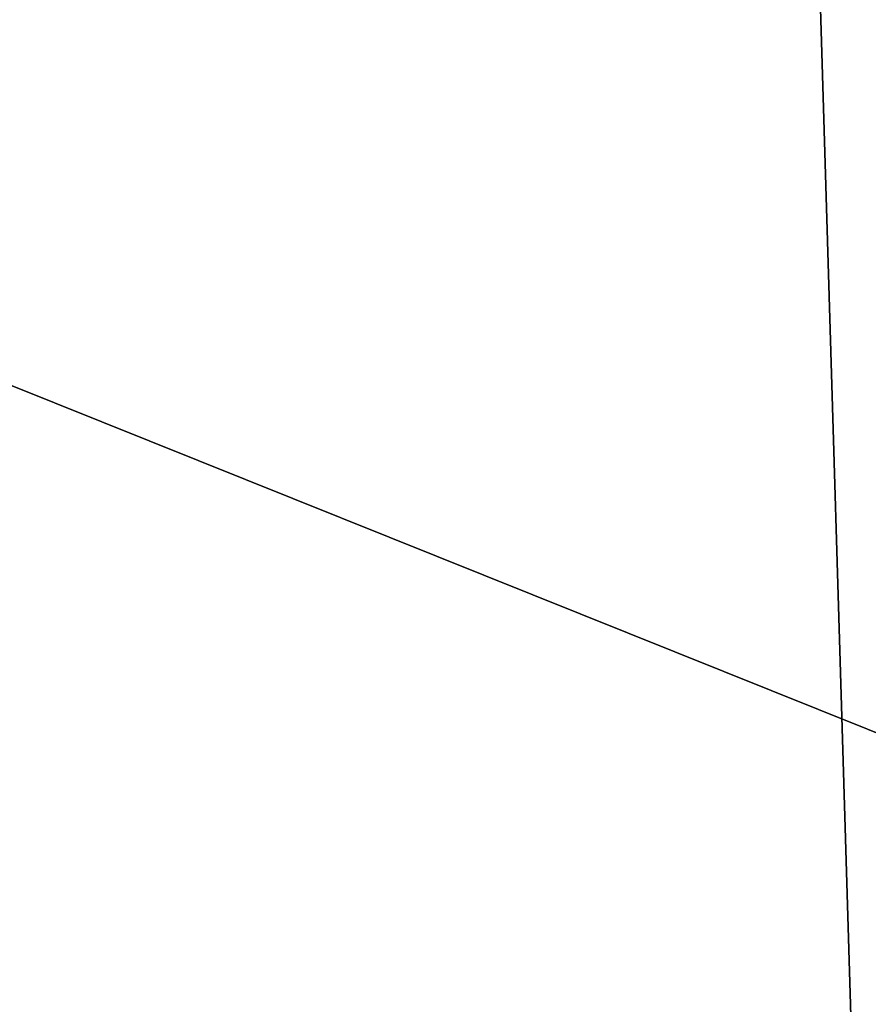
# Model space of a CAD drawing. Header units: millimetres. Extents: x -365 to 365, y -678 to 20.
# Tile 78 of 256: x -2.197 to -2.079, y -71.988 to -71.851. Entities that reach past the tile are written whole.
import ezdxf

# ---------------------------------------------------------------- set-up
doc = ezdxf.new("R2010")
doc.units = ezdxf.units.MM
doc.header["$LTSCALE"] = 65.185185
for name, color, linetype in [('237', 7, 'CONTINUOUS'), ('362', 7, 'CONTINUOUS'), ('377', 7, 'CONTINUOUS'), ('378', 7, 'CONTINUOUS'), ('566', 7, 'CONTINUOUS'), ('568', 7, 'CONTINUOUS')]:
    doc.layers.add(name, color=color, linetype=linetype)

msp = doc.modelspace()

# ---------------------------------------------------------------- linework, layer by layer
at = {"layer": '237', "linetype": 'CONTINUOUS'}
for points in [[(-2.02482, -74.85131, -2.96229), (-2.2, -25, -1.35), (-2.63505, -74.85131, -1.35), (-2.02482, -74.85131, -2.96229)], [(-1.87094, -25.60872, -2.45872), (-2.2, -25, -1.35), (-2.02482, -74.85131, -2.96229), (-1.87094, -25.60872, -2.45872)]]:
    msp.add_3dface(points, dxfattribs=at)
at = {"layer": '362', "linetype": 'CONTINUOUS'}
for points in [[(-2, -74.7, 19.85), (-2, 0, 19.85), (-4.0572, -6.35385, 19.03356), (-2, -74.7, 19.85)], [(-2, -74.7, 19.85), (-4.0572, -6.35385, 19.03356), (-4.12132, -74.7, 18.97132), (-2, -74.7, 19.85)]]:
    msp.add_3dface(points, dxfattribs=at)
at = {"layer": '377', "linetype": 'CONTINUOUS'}
for points in [[(-2, -71.98124, -6.51432), (-2.5608, -72.10843, -6.77474), (-2.35076, -71.84043, -6.54475), (-2, -71.98124, -6.51432)], [(-2, -72.11533, -6.68998), (-2.5608, -72.10843, -6.77474), (-2, -71.98124, -6.51432), (-2, -72.11533, -6.68998)]]:
    msp.add_3dface(points, dxfattribs=at)
at = {"layer": '378', "linetype": 'CONTINUOUS'}
msp.add_3dface([(-2, -71.98124, -6.51432), (-2.35076, -71.84043, -6.54475), (-2, -71.80199, -6.2515), (-2, -71.98124, -6.51432)], dxfattribs=at)
at = {"layer": '566', "linetype": 'CONTINUOUS'}
for points in [[(-2.09344, -12.78906, 15.05), (-1.90988, -11.79268, 15.84282), (-2.63505, -74.85131, 15.05), (-2.09344, -12.78906, 15.05)], [(-2.63505, -74.85131, 15.05), (-1.90988, -11.79268, 15.84282), (-2.02482, -74.85131, 16.66229), (-2.63505, -74.85131, 15.05)]]:
    msp.add_3dface(points, dxfattribs=at)
at = {"layer": '568', "linetype": 'CONTINUOUS'}
msp.add_3dface([(-2.63505, -74.85131, 15.05), (-2.3244, -39.25501, 14.79324), (-2.09344, -12.78906, 15.05), (-2.63505, -74.85131, 15.05)], dxfattribs=at)

doc.saveas('drawing.dxf')
